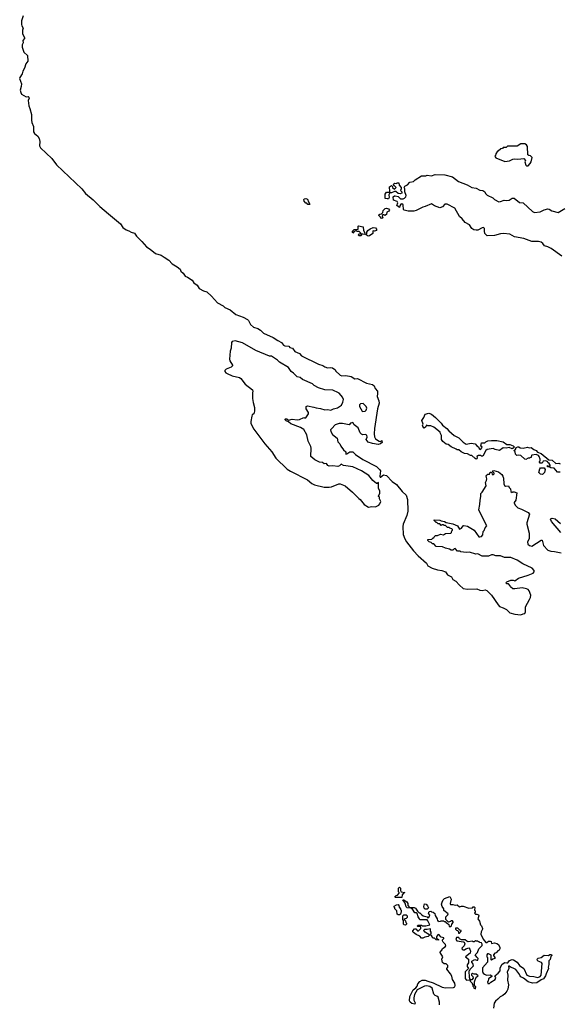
# Model space of a CAD drawing. Extents: x 2494159 to 2685562, y 773219 to 915170.
# Tile 14 of 201: x 2546638 to 2554022, y 814696 to 828171. Entities that reach past the tile are written whole.
import ezdxf

# ---------------------------------------------------------------- set-up
doc = ezdxf.new("R2010")
doc.units = 0

msp = doc.modelspace()

# ---------------------------------------------------------------- linework, layer by layer
at = {"layer": '0CON10XD'}
for points in [[(2546687, 828225), (2546664, 828156), (2546664, 828105), (2546669, 828085), (2546686, 828055), (2546676, 828025), (2546677, 827977), (2546705, 827928), (2546706, 827915), (2546683, 827885), (2546684, 827855), (2546672, 827825), (2546670, 827795), (2546695, 827727), (2546745, 827680), (2546749, 827605), (2546722, 827568), (2546705, 827505), (2546682, 827468), (2546672, 827428), (2546639, 827381), (2546638, 827365), (2546661, 827295), (2546660, 827255), (2546644, 827204), (2546652, 827172), (2546665, 827150), (2546725, 827116), (2546755, 827119), (2546765, 827112), (2546766, 827095), (2546753, 827065), (2546763, 826993), (2546776, 826954), (2546800, 826875), (2546799, 826795), (2546804, 826765), (2546827, 826707), (2546829, 826635), (2546842, 826615), (2546887, 826577), (2546905, 826545), (2546914, 826505), (2546909, 826445), (2546921, 826415), (2547079, 826269), (2547144, 826185), (2547488, 825855), (2547541, 825791), (2547642, 825705), (2547734, 825614), (2547855, 825514), (2548017, 825375), (2548048, 825325), (2548094, 825294), (2548132, 825282), (2548165, 825261), (2548210, 825250), (2548235, 825207), (2548310, 825135), (2548375, 825060), (2548425, 825030), (2548495, 824970), (2548575, 824947), (2548615, 824923), (2548678, 824878), (2548725, 824830), (2548795, 824790), (2548832, 824755), (2548845, 824730), (2548875, 824700), (2548901, 824661), (2548935, 824648), (2548998, 824605), (2549021, 824571), (2549065, 824538), (2549094, 824494), (2549155, 824458), (2549198, 824445), (2549263, 824385), (2549343, 824295), (2549423, 824253), (2549445, 824234)], [(2553575, 826170), (2553595, 826172), (2553625, 826202), (2553638, 826225), (2553650, 826285), (2553628, 826308), (2553605, 826310), (2553592, 826322), (2553588, 826435), (2553575, 826460), (2553552, 826472), (2553495, 826470), (2553445, 826440), (2553315, 826440), (2553295, 826420), (2553255, 826420), (2553245, 826410), (2553220, 826405), (2553185, 826370), (2553175, 826370), (2553152, 826335), (2553148, 826312), (2553140, 826305), (2553142, 826292), (2553155, 826280), (2553275, 826230), (2553339, 826241), (2553385, 826262), (2553415, 826268), (2553455, 826260), (2553535, 826270), (2553560, 826245), (2553552, 826225), (2553562, 826182), (2553575, 826170)], [(2554055, 824933), (2553908, 825038), (2553865, 825061), (2553820, 825075), (2553798, 825108), (2553774, 825124), (2553735, 825135), (2553645, 825135), (2553535, 825176), (2553409, 825201), (2553344, 825234), (2553256, 825244), (2553215, 825242), (2553135, 825215), (2553035, 825214), (2553004, 825245), (2552997, 825275), (2553000, 825315), (2552986, 825326), (2552965, 825322), (2552905, 825292), (2552885, 825288), (2552854, 825295), (2552824, 825315), (2552794, 825364), (2552733, 825395), (2552694, 825444), (2552655, 825476), (2552592, 825592), (2552488, 825648), (2552455, 825644), (2552425, 825611), (2552385, 825594), (2552315, 825623), (2552275, 825651), (2552185, 825612), (2552155, 825607), (2552065, 825561), (2552032, 825552), (2551955, 825549), (2551900, 825565), (2551890, 825575), (2551887, 825637), (2551869, 825649), (2551852, 825645), (2551840, 825625), (2551835, 825600), (2551798, 825628), (2551813, 825665), (2551804, 825684), (2551752, 825702), (2551750, 825745), (2551765, 825760), (2551775, 825760), (2551815, 825750), (2551851, 825721), (2551885, 825720), (2551905, 825728), (2551920, 825745), (2551926, 825765), (2551910, 825815), (2551909, 825855), (2551898, 825875), (2551907, 825893), (2551945, 825910), (2551978, 825945), (2552025, 825958), (2552050, 825980), (2552135, 826033), (2552195, 826032), (2552215, 826042), (2552275, 826036), (2552325, 826054), (2552455, 826048), (2552558, 826018), (2552644, 825954), (2552760, 825910), (2552825, 825873), (2552884, 825866), (2552935, 825838), (2552975, 825831), (2553003, 825813), (2553014, 825794), (2553035, 825768), (2553111, 825731), (2553135, 825711), (2553195, 825680), (2553215, 825681), (2553265, 825703), (2553305, 825694), (2553335, 825701), (2553375, 825726), (2553405, 825727), (2553475, 825670), (2553525, 825664), (2553654, 825544), (2553682, 825532), (2553758, 825542), (2553815, 825568), (2553865, 825580), (2553885, 825577), (2553920, 825555), (2554005, 825534), (2554095, 825588)], [(2551665, 825718), (2551640, 825725), (2551640, 825785), (2551655, 825810), (2551692, 825808), (2551705, 825820), (2551700, 825885), (2551725, 825900), (2551738, 825888), (2551740, 825875), (2551768, 825852), (2551790, 825875), (2551760, 825900), (2551752, 825915), (2551758, 825925), (2551765, 825932), (2551795, 825930), (2551805, 825940), (2551825, 825940), (2551830, 825905), (2551858, 825875), (2551860, 825855), (2551850, 825835), (2551868, 825815), (2551868, 825795), (2551845, 825788), (2551815, 825790), (2551785, 825820), (2551765, 825820), (2551727, 825803), (2551705, 825800), (2551688, 825772), (2551692, 825735), (2551685, 825720), (2551665, 825718)], [(2550605, 825640), (2550583, 825643), (2550565, 825660), (2550555, 825660), (2550530, 825685), (2550528, 825712), (2550535, 825720), (2550555, 825722), (2550576, 825716), (2550588, 825678), (2550610, 825645), (2550605, 825640)], [(2551595, 825452), (2551580, 825455), (2551577, 825467), (2551552, 825492), (2551552, 825498), (2551565, 825510), (2551588, 825512), (2551607, 825533), (2551612, 825558), (2551640, 825585), (2551655, 825590), (2551685, 825580), (2551700, 825565), (2551689, 825551), (2551662, 825535), (2551656, 825504), (2551635, 825490), (2551625, 825500), (2551602, 825498), (2551600, 825475), (2551610, 825465), (2551595, 825452)], [(2551305, 825212), (2551285, 825212), (2551270, 825225), (2551285, 825240), (2551310, 825240), (2551308, 825248), (2551285, 825270), (2551255, 825270), (2551245, 825280), (2551235, 825280), (2551215, 825270), (2551195, 825250), (2551190, 825265), (2551190, 825275), (2551215, 825300), (2551268, 825302), (2551270, 825345), (2551275, 825350), (2551338, 825338), (2551342, 825285), (2551360, 825255), (2551358, 825232), (2551310, 825240), (2551320, 825225), (2551305, 825212)], [(2551405, 825210), (2551380, 825225), (2551380, 825235), (2551390, 825245), (2551390, 825265), (2551402, 825285), (2551435, 825310), (2551473, 825327), (2551505, 825320), (2551520, 825305), (2551520, 825285), (2551495, 825278), (2551475, 825280), (2551470, 825275), (2551472, 825245), (2551425, 825213), (2551405, 825210)], [(2549445, 824234), (2549518, 824198), (2549595, 824137), (2549695, 824101), (2549755, 824066), (2549768, 824055), (2549795, 823998), (2549837, 823965), (2549896, 823946), (2549935, 823920), (2549975, 823881), (2550105, 823821), (2550169, 823779), (2550222, 823755), (2550250, 823715), (2550265, 823708), (2550322, 823705), (2550334, 823684), (2550370, 823675), (2550405, 823632), (2550465, 823602), (2550492, 823572), (2550725, 823457), (2550785, 823440), (2550815, 823420), (2550848, 823408), (2550885, 823412), (2550920, 823405), (2550950, 823385), (2550960, 823375), (2550960, 823365), (2551025, 823304), (2551045, 823299), (2551103, 823303), (2551175, 823288), (2551225, 823256), (2551260, 823260), (2551385, 823198), (2551465, 823180), (2551488, 823158), (2551501, 823125), (2551534, 823085), (2551536, 823055), (2551528, 823015), (2551554, 822954), (2551558, 822925), (2551534, 822846), (2551491, 822575), (2551487, 822505), (2551495, 822460), (2551508, 822435), (2551555, 822403), (2551575, 822400), (2551595, 822410), (2551600, 822385), (2551576, 822364), (2551545, 822357), (2551465, 822370), (2551405, 822388), (2551380, 822425), (2551391, 822459), (2551387, 822485), (2551365, 822494), (2551335, 822491), (2551315, 822497), (2551295, 822518), (2551270, 822585), (2551216, 822626), (2551195, 822660), (2551165, 822648), (2551145, 822628), (2551056, 822646), (2551010, 822645), (2550956, 822624), (2550908, 822575), (2550893, 822557), (2550894, 822534), (2550918, 822495), (2550982, 822445), (2550992, 822395), (2551018, 822368), (2551034, 822334), (2551070, 822285), (2551102, 822255), (2551100, 822225), (2551115, 822228), (2551155, 822257), (2551195, 822257), (2551235, 822220), (2551335, 822151), (2551522, 822055), (2551565, 822012), (2551574, 821995), (2551566, 821925), (2551570, 821910), (2551575, 821908), (2551615, 821944), (2551655, 821931), (2551735, 821853), (2551795, 821812), (2551872, 821715), (2551928, 821665), (2551946, 821605), (2551950, 821445), (2551937, 821385), (2551884, 821265), (2551880, 821235), (2551887, 821125), (2551907, 821065), (2551931, 821025), (2552025, 820901), (2552092, 820832), (2552204, 820734), (2552225, 820696), (2552284, 820664), (2552355, 820642), (2552415, 820632), (2552465, 820613), (2552493, 820573), (2552545, 820547), (2552565, 820511), (2552604, 820485), (2552655, 820430), (2552705, 820388), (2552765, 820379), (2552895, 820381), (2552935, 820364), (2552965, 820359), (2553005, 820366), (2553028, 820358), (2553092, 820295), (2553185, 820162), (2553205, 820142), (2553255, 820123), (2553297, 820097), (2553345, 820053), (2553415, 820034), (2553494, 820024), (2553528, 820042), (2553550, 820045), (2553560, 820065), (2553558, 820135), (2553612, 820235), (2553627, 820265), (2553630, 820295), (2553609, 820355), (2553595, 820372), (2553575, 820382), (2553515, 820394), (2553415, 820380), (2553385, 820382), (2553355, 820410), (2553350, 820425), (2553325, 820450), (2553305, 820450), (2553290, 820465), (2553305, 820480), (2553358, 820502), (2553392, 820502), (2553415, 820492), (2553462, 820528), (2553595, 820567), (2553664, 820596), (2553676, 820614), (2553676, 820635), (2553652, 820665), (2553524, 820724), (2553445, 820774), (2553360, 820810), (2553272, 820812), (2553215, 820833), (2553154, 820834), (2553115, 820846), (2553094, 820846), (2553055, 820828), (2552965, 820831), (2552909, 820859), (2552878, 820858), (2552795, 820882), (2552745, 820880), (2552675, 820890), (2552665, 820898), (2552628, 820898), (2552595, 820932), (2552581, 820929), (2552565, 820912), (2552543, 820913), (2552517, 820927), (2552465, 820938), (2552425, 820958), (2552335, 820960), (2552305, 821000), (2552285, 821000), (2552268, 821018), (2552243, 821023), (2552222, 821042), (2552223, 821057), (2552278, 821062), (2552295, 821080), (2552305, 821080), (2552310, 821095), (2552328, 821112), (2552355, 821110), (2552395, 821128), (2552435, 821122), (2552465, 821140), (2552537, 821143), (2552548, 821152), (2552550, 821175), (2552560, 821185), (2552560, 821195), (2552550, 821205), (2552525, 821210), (2552515, 821220), (2552492, 821222), (2552465, 821250), (2552445, 821250), (2552435, 821260), (2552415, 821260), (2552405, 821250), (2552385, 821270), (2552365, 821270), (2552348, 821288), (2552335, 821290), (2552310, 821315), (2552310, 821325), (2552385, 821322), (2552405, 821312), (2552450, 821305), (2552475, 821288), (2552565, 821273), (2552628, 821245), (2552655, 821200), (2552685, 821212), (2552705, 821242), (2552715, 821248), (2552765, 821240), (2552857, 821185), (2552920, 821095), (2552935, 821092), (2552955, 821100), (2552977, 821123), (2552982, 821165), (2552995, 821180), (2553008, 821215), (2553032, 821245), (2552965, 821367), (2552921, 821465), (2552936, 821535), (2552938, 821595), (2552950, 821645), (2552949, 821685), (2552964, 821705), (2553019, 821791), (2553010, 821835), (2553026, 821864), (2553030, 821885), (2553022, 821925), (2553032, 821938), (2553045, 821950), (2553068, 821952), (2553075, 821980), (2553088, 821978), (2553098, 821968), (2553102, 821952), (2553113, 821943), (2553120, 821945), (2553130, 821955), (2553130, 821965), (2553110, 821985), (2553114, 821996), (2553125, 822002), (2553190, 821985), (2553235, 821948), (2553248, 821925), (2553258, 821895), (2553261, 821821), (2553270, 821795), (2553285, 821787), (2553325, 821790), (2553337, 821767), (2553355, 821750), (2553360, 821715), (2553375, 821700), (2553385, 821710), (2553405, 821710), (2553440, 821695), (2553427, 821595), (2553402, 821565), (2553402, 821555), (2553422, 821522), (2553455, 821490), (2553504, 821474), (2553597, 821427), (2553612, 821405), (2553579, 821285), (2553579, 821265), (2553610, 821145), (2553608, 821065), (2553588, 821025), (2553590, 820995), (2553613, 820973), (2553645, 820968), (2553775, 821046), (2553785, 821047), (2553805, 820975), (2553865, 820909), (2553905, 820896), (2553955, 820894), (2554046, 820876)], [(2551411, 821501), (2551455, 821508), (2551505, 821503), (2551553, 821527), (2551567, 821543), (2551578, 821575), (2551560, 821615), (2551560, 821635), (2551550, 821645), (2551550, 821655), (2551568, 821685), (2551568, 821725), (2551550, 821755), (2551548, 821838), (2551528, 821822), (2551520, 821825), (2551472, 821865), (2551415, 821932), (2551315, 821997), (2551195, 822050), (2551071, 822071), (2551035, 822090), (2551013, 822067), (2550993, 822057), (2550925, 822067), (2550875, 822062), (2550855, 822070), (2550835, 822097), (2550803, 822093), (2550782, 822112), (2550740, 822115), (2550675, 822149), (2550624, 822195), (2550626, 822305), (2550620, 822330), (2550586, 822405), (2550568, 822488), (2550525, 822562), (2550482, 822592), (2550349, 822639), (2550318, 822668), (2550285, 822680), (2550270, 822695), (2550270, 822705), (2550275, 822710), (2550295, 822708), (2550315, 822690), (2550365, 822703), (2550435, 822694), (2550465, 822700), (2550525, 822728), (2550535, 822720), (2550555, 822722), (2550590, 822775), (2550588, 822795), (2550560, 822845), (2550560, 822875), (2550575, 822888), (2550665, 822870), (2550695, 822857), (2550755, 822851), (2550812, 822832), (2550855, 822834), (2550895, 822827), (2550930, 822845), (2550985, 822860), (2551043, 822897), (2551062, 822935), (2551067, 822973), (2551056, 823006), (2551038, 823028), (2551009, 823059), (2550975, 823080), (2550950, 823085), (2550925, 823102), (2550815, 823107), (2550725, 823132), (2550666, 823166), (2550645, 823188), (2550510, 823245), (2550474, 823274), (2550435, 823283), (2550385, 823333), (2550354, 823354), (2550315, 823411), (2550192, 823482), (2550165, 823510), (2550085, 823566), (2550055, 823568), (2549870, 823645), (2549685, 823749), (2549585, 823774), (2549545, 823767), (2549537, 823755), (2549530, 823675), (2549518, 823635), (2549509, 823525), (2549513, 823503), (2549550, 823445), (2549550, 823435), (2549530, 823415), (2549465, 823388), (2549445, 823368), (2549443, 823355), (2549457, 823337), (2549477, 823327), (2549545, 823299), (2549645, 823272), (2549665, 823260), (2549723, 823183), (2549822, 823105), (2549828, 823085), (2549822, 823065), (2549823, 822985), (2549831, 822931), (2549852, 822865), (2549852, 822815), (2549840, 822775), (2549820, 822765), (2549813, 822747), (2549799, 822671), (2549803, 822645), (2549844, 822565), (2549991, 822365), (2550089, 822259), (2550145, 822172), (2550300, 822020), (2550345, 821990), (2550575, 821872), (2550635, 821824), (2550673, 821803), (2550805, 821774), (2550875, 821771), (2550905, 821778), (2551005, 821820), (2551025, 821821), (2551092, 821792), (2551194, 821704), (2551277, 821617), (2551296, 821606), (2551350, 821535), (2551411, 821501)], [(2551335, 822808), (2551365, 822812), (2551378, 822825), (2551388, 822855), (2551380, 822875), (2551336, 822916), (2551300, 822915), (2551288, 822902), (2551288, 822875), (2551322, 822815), (2551335, 822808)], [(2552885, 822158), (2552870, 822165), (2552825, 822208), (2552805, 822208), (2552765, 822228), (2552725, 822232), (2552680, 822255), (2552645, 822282), (2552623, 822283), (2552610, 822295), (2552540, 822325), (2552500, 822355), (2552475, 822362), (2552427, 822397), (2552408, 822425), (2552412, 822482), (2552390, 822515), (2552390, 822525), (2552306, 822596), (2552263, 822613), (2552225, 822612), (2552205, 822620), (2552195, 822600), (2552172, 822582), (2552153, 822603), (2552150, 822615), (2552158, 822635), (2552142, 822685), (2552170, 822725), (2552188, 822772), (2552235, 822784), (2552274, 822774), (2552328, 822728), (2552407, 822647), (2552423, 822623), (2552482, 822575), (2552512, 822542), (2552585, 822482), (2552645, 822447), (2552705, 822388), (2552745, 822362), (2552815, 822376), (2552870, 822365), (2552891, 822341), (2552917, 822327), (2552924, 822304), (2552945, 822290), (2552967, 822315), (2552960, 822330), (2552950, 822335), (2552955, 822380), (2553002, 822378), (2553015, 822392), (2553044, 822406), (2553096, 822414), (2553165, 822412), (2553252, 822392), (2553305, 822358), (2553345, 822356), (2553390, 822340), (2553404, 822325), (2553399, 822311), (2553375, 822300), (2553336, 822314), (2553295, 822306), (2553255, 822310), (2553205, 822273), (2553145, 822288), (2553115, 822302), (2553035, 822287), (2553018, 822275), (2552975, 822198), (2552958, 822198), (2552945, 822208), (2552915, 822208), (2552892, 822195), (2552900, 822175), (2552895, 822162), (2552885, 822158)], [(2554035, 821978), (2553995, 821980), (2553950, 822035), (2553905, 822038), (2553885, 822050), (2553862, 822052), (2553862, 822068), (2553875, 822060), (2553895, 822060), (2553897, 822075), (2553885, 822098), (2553863, 822113), (2553858, 822125), (2553835, 822133), (2553803, 822127), (2553785, 822100), (2553762, 822102), (2553750, 822115), (2553750, 822125), (2553760, 822135), (2553760, 822155), (2553747, 822195), (2553736, 822206), (2553705, 822218), (2553648, 822212), (2553640, 822205), (2553635, 822180), (2553625, 822180), (2553615, 822170), (2553595, 822170), (2553565, 822152), (2553550, 822155), (2553497, 822207), (2553465, 822210), (2553440, 822205), (2553423, 822223), (2553418, 822258), (2553400, 822275), (2553420, 822290), (2553432, 822315), (2553455, 822326), (2553468, 822325), (2553485, 822313), (2553525, 822307), (2553585, 822322), (2553607, 822313), (2553635, 822318), (2553675, 822287), (2553704, 822274), (2553724, 822254), (2553775, 822232), (2553879, 822149), (2553922, 822142), (2553975, 822099), (2554015, 822100), (2554032, 822092)], [(2553785, 821947), (2553765, 821950), (2553742, 821975), (2553754, 822026), (2553765, 822040), (2553815, 822040), (2553827, 822017), (2553821, 821975), (2553795, 821951), (2553785, 821947)], [(2554043, 821153), (2553913, 821305), (2553903, 821335), (2553908, 821345), (2553925, 821351), (2553965, 821338), (2554036, 821276)], [(2551865, 816160), (2551775, 816160), (2551770, 816165), (2551790, 816185), (2551808, 816192), (2551830, 816215), (2551830, 816225), (2551820, 816235), (2551820, 816265), (2551822, 816285), (2551835, 816300), (2551850, 816285), (2551850, 816255), (2551860, 816235), (2551910, 816225), (2551892, 816218), (2551870, 816195), (2551865, 816160)], [(2551935, 816098), (2551948, 816075), (2551948, 816048), (2551972, 816022), (2552035, 816020), (2552055, 816010), (2552082, 815972), (2552105, 815950), (2552115, 815950), (2552141, 815921), (2552158, 815908), (2552212, 815892), (2552225, 815880), (2552238, 815885), (2552250, 815915), (2552230, 815935), (2552242, 815968), (2552265, 815970), (2552275, 815960), (2552297, 815957), (2552317, 815937), (2552323, 815913), (2552350, 815865), (2552355, 815840), (2552365, 815840), (2552375, 815830), (2552397, 815833), (2552405, 815840), (2552435, 815840), (2552445, 815830), (2552458, 815828), (2552472, 815812), (2552488, 815808), (2552508, 815788), (2552515, 815760), (2552535, 815760), (2552545, 815770), (2552550, 815795), (2552570, 815815), (2552570, 815825), (2552558, 815838), (2552545, 815840), (2552535, 815830), (2552505, 815820), (2552470, 815855), (2552470, 815895), (2552498, 815922), (2552500, 815935), (2552442, 815982), (2552440, 816005), (2552420, 816035), (2552412, 816065), (2552418, 816095), (2552433, 816127), (2552450, 816145), (2552525, 816170), (2552540, 816135), (2552530, 816075), (2552535, 816060), (2552565, 816062), (2552595, 816052), (2552625, 816056), (2552655, 816030), (2552682, 816038), (2552705, 816038), (2552785, 816013), (2552832, 816018), (2552845, 816032), (2552855, 816030), (2552865, 816020), (2552860, 815985), (2552870, 815975), (2552870, 815955), (2552860, 815945), (2552875, 815930), (2552895, 815932), (2552915, 815922), (2552920, 815905), (2552908, 815868), (2552929, 815835), (2552944, 815784), (2552955, 815772), (2552970, 815735), (2552972, 815725), (2552951, 815689), (2552946, 815656), (2552978, 815588), (2553015, 815540), (2553028, 815542), (2553055, 815562), (2553075, 815562), (2553090, 815555), (2553095, 815530), (2553135, 815537), (2553165, 815529), (2553190, 815515), (2553206, 815475), (2553206, 815455), (2553198, 815435), (2553182, 815428), (2553158, 815402), (2553140, 815395), (2553120, 815375), (2553120, 815365), (2553140, 815335), (2553138, 815325), (2553110, 815315), (2553095, 815300), (2553090, 815305), (2553088, 815368), (2553055, 815388), (2553040, 815385), (2553028, 815372), (2553030, 815345), (2553040, 815335), (2553038, 815275), (2552972, 815195), (2552971, 815145), (2552981, 815121), (2552997, 815107), (2553025, 815096), (2553075, 815100), (2553100, 815085), (2553100, 815075), (2553053, 815047), (2553050, 815015), (2553040, 815005), (2553042, 814982), (2553068, 814982), (2553085, 815000), (2553145, 815038), (2553152, 815065), (2553140, 815085), (2553187, 815123), (2553213, 815155), (2553214, 815195), (2553238, 815245), (2553275, 815270), (2553302, 815262), (2553316, 815264), (2553338, 815295), (2553375, 815309), (2553395, 815306), (2553445, 815274), (2553479, 815229), (2553535, 815188), (2553576, 815096), (2553615, 815080), (2553674, 815076), (2553727, 815063), (2553761, 815079), (2553773, 815095), (2553788, 815255), (2553777, 815267), (2553732, 815285), (2553723, 815295), (2553720, 815315), (2553733, 815327), (2553775, 815338), (2553815, 815368), (2553875, 815362), (2553893, 815377), (2553915, 815378), (2553920, 815365), (2553905, 815350), (2553895, 815310), (2553878, 815292), (2553878, 815242), (2553868, 815205), (2553872, 815185), (2553840, 815115), (2553833, 815085), (2553805, 815043), (2553775, 815030), (2553715, 814989), (2553654, 814984), (2553595, 815004), (2553533, 815053), (2553495, 815074), (2553484, 815085), (2553470, 815120), (2553425, 815172), (2553392, 815192), (2553353, 815203), (2553335, 815220), (2553325, 815220), (2553330, 815185), (2553309, 815135), (2553316, 815094), (2553311, 815025), (2553326, 814964), (2553316, 814905), (2553304, 814875), (2553275, 814841), (2553247, 814815), (2553211, 814799), (2553179, 814765), (2553150, 814740), (2553130, 814710), (2553121, 814645)], [(2551835, 815920), (2551815, 815920), (2551802, 815932), (2551800, 815975), (2551770, 816005), (2551770, 816015), (2551760, 816025), (2551762, 816038), (2551793, 816057), (2551815, 816060), (2551828, 816048), (2551830, 816025), (2551850, 816005), (2551850, 815995), (2551860, 815985), (2551860, 815955), (2551852, 815948), (2551848, 815932), (2551835, 815920)], [(2552383, 814687), (2552381, 814725), (2552362, 814792), (2552348, 814808), (2552325, 814817), (2552304, 814835), (2552280, 814915), (2552249, 814939), (2552205, 814949), (2552177, 814943), (2552077, 814893), (2552041, 814829), (2552033, 814785), (2552033, 814755), (2552050, 814715), (2552045, 814700), (2552005, 814706), (2551983, 814725), (2551974, 814745), (2551975, 814802), (2552024, 814895), (2552060, 814920), (2552076, 814944), (2552085, 814977), (2552115, 815007), (2552145, 815026), (2552185, 815027), (2552225, 815013), (2552295, 814988), (2552419, 814929), (2552465, 814921), (2552576, 814924), (2552590, 814935), (2552597, 814953), (2552594, 814985), (2552561, 815035), (2552550, 815080), (2552532, 815112), (2552484, 815175), (2552482, 815185), (2552498, 815205), (2552498, 815228), (2552475, 815248), (2552445, 815250), (2552425, 815270), (2552414, 815314), (2552430, 815345), (2552391, 815405), (2552394, 815425), (2552413, 815437), (2552425, 815462), (2552458, 815482), (2552468, 815495), (2552463, 815515), (2552433, 815545), (2552422, 815565), (2552423, 815577), (2552440, 815595), (2552440, 815605), (2552403, 815613), (2552375, 815650), (2552360, 815645), (2552345, 815630), (2552340, 815615), (2552342, 815602), (2552370, 815585), (2552370, 815575), (2552338, 815578), (2552315, 815600), (2552295, 815600), (2552280, 815615), (2552280, 815625), (2552260, 815655), (2552270, 815665), (2552270, 815685), (2552260, 815695), (2552260, 815725), (2552255, 815730), (2552215, 815718), (2552175, 815720), (2552162, 815708), (2552175, 815690), (2552185, 815690), (2552215, 815672), (2552250, 815645), (2552227, 815623), (2552183, 815617), (2552155, 815600), (2552135, 815603), (2552115, 815630), (2552065, 815650), (2552027, 815677), (2552018, 815688), (2552018, 815702), (2552042, 815728), (2552058, 815728), (2552082, 815702), (2552095, 815700), (2552128, 815732), (2552128, 815758), (2552085, 815760), (2552080, 815765), (2552085, 815780), (2552135, 815780), (2552145, 815770), (2552195, 815768), (2552250, 815785), (2552225, 815840), (2552212, 815852), (2552112, 815852), (2552110, 815865), (2552090, 815895), (2552078, 815938), (2552065, 815950), (2552045, 815950), (2552015, 816000), (2551992, 816012), (2551940, 816015), (2551925, 816030), (2551912, 816082), (2551882, 816125), (2551895, 816128), (2551935, 816098)], [(2552215, 816000), (2552185, 816000), (2552173, 816013), (2552168, 816035), (2552175, 816070), (2552198, 816068), (2552220, 816045), (2552230, 816015), (2552215, 816000)], [(2551915, 815780), (2551900, 815785), (2551892, 815795), (2551890, 815845), (2551880, 815855), (2551880, 815905), (2551895, 815920), (2551925, 815920), (2551940, 815905), (2551938, 815882), (2551925, 815870), (2551912, 815868), (2551900, 815855), (2551918, 815838), (2551920, 815815), (2551930, 815805), (2551930, 815795), (2551915, 815780)], [(2552655, 815670), (2552680, 815695), (2552680, 815705), (2552662, 815712), (2552635, 815740), (2552602, 815738), (2552600, 815725), (2552615, 815710), (2552628, 815708), (2552640, 815695), (2552642, 815672), (2552655, 815670)], [(2552755, 815028), (2552795, 815030), (2552800, 815035), (2552793, 815065), (2552790, 815155), (2552798, 815162), (2552802, 815178), (2552848, 815225), (2552840, 815255), (2552823, 815273), (2552823, 815287), (2552865, 815310), (2552895, 815300), (2552908, 815302), (2552910, 815325), (2552891, 815341), (2552870, 815375), (2552903, 815407), (2552922, 815455), (2552965, 815500), (2552967, 815517), (2552958, 815538), (2552935, 815540), (2552925, 815550), (2552915, 815550), (2552905, 815560), (2552885, 815560), (2552875, 815570), (2552855, 815550), (2552845, 815550), (2552835, 815560), (2552775, 815552), (2552755, 815560), (2552735, 815580), (2552685, 815578), (2552655, 815590), (2552645, 815610), (2552615, 815610), (2552608, 815585), (2552620, 815565), (2552712, 815552), (2552720, 815545), (2552727, 815525), (2552718, 815495), (2552690, 815465), (2552692, 815452), (2552705, 815440), (2552725, 815440), (2552743, 815457), (2552785, 815470), (2552799, 815449), (2552807, 815425), (2552802, 815395), (2552740, 815345), (2552780, 815315), (2552778, 815265), (2552760, 815235), (2552762, 815215), (2552780, 815185), (2552735, 815140), (2552732, 815085), (2552735, 815050), (2552745, 815032), (2552755, 815028)], [(2552875, 814910), (2552880, 814935), (2552860, 814955), (2552860, 815005), (2552882, 815068), (2552910, 815085), (2552885, 815110), (2552855, 815110), (2552835, 815120), (2552822, 815108), (2552820, 815095), (2552837, 815077), (2552842, 815055), (2552825, 815030), (2552800, 815030), (2552800, 815015), (2552830, 814985), (2552830, 814975), (2552840, 814965), (2552840, 814945), (2552850, 814935), (2552850, 814915), (2552875, 814910)]]:
    msp.add_lwpolyline(points, dxfattribs=at)

doc.saveas('drawing.dxf')
